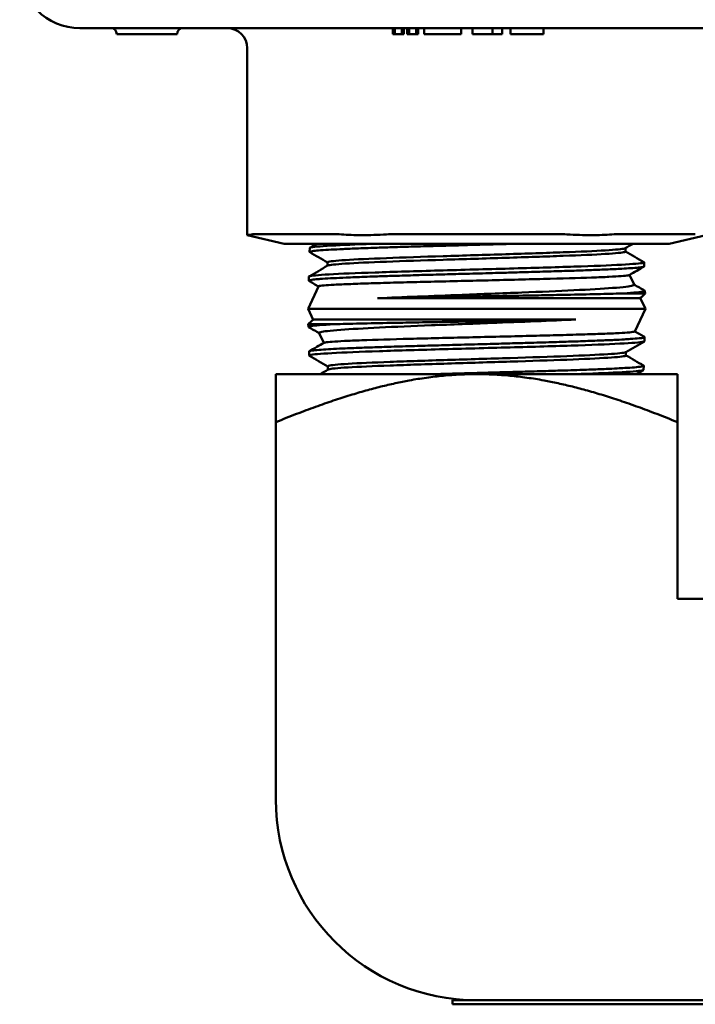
# Model space of a CAD drawing. Header units: inches. Extents: x 1 to 203, y 4 to 128.
# Tile 27 of 51: x 93.39 to 95.07, y 103.22 to 105.67. Entities that reach past the tile are written whole.
import ezdxf

# ---------------------------------------------------------------- set-up
doc = ezdxf.new("R2010")
doc.units = ezdxf.units.IN
doc.header["$LTSCALE"] = 6
doc.header["$MEASUREMENT"] = 0
doc.layers.add('Visible (ANSI)', color=7, linetype='Continuous', lineweight=50)

msp = doc.modelspace()

# ---------------------------------------------------------------- linework, layer by layer
at = {"layer": 'Visible (ANSI)'}
for p, q in [((95.5113, 105.6517), (93.5353, 105.6517)), ((94.3145, 105.6517), (94.3145, 105.6367)), ((94.3196, 105.6517), (94.3196, 105.6367)), ((94.3368, 105.6517), (94.3368, 105.6367)), ((94.3419, 105.6517), (94.3419, 105.6367)), ((94.3499, 105.6517), (94.3499, 105.6367)), ((94.3549, 105.6517), (94.3549, 105.6367)), ((94.3722, 105.6517), (94.3722, 105.6367)), ((94.3772, 105.6517), (94.3772, 105.6367)), ((94.3928, 105.6517), (94.3928, 105.6367)), ((94.4847, 105.6517), (94.4847, 105.6367)), ((94.5128, 105.6517), (94.5128, 105.6367)), ((94.5625, 105.6517), (94.5625, 105.6367)), ((94.5866, 105.6517), (94.5866, 105.6367)), ((94.6071, 105.6517), (94.6071, 105.6367)), ((94.6896, 105.6517), (94.6896, 105.6367)), ((93.777, 105.6367), (93.627, 105.6367)), ((94.3196, 105.6367), (94.3145, 105.6367)), ((94.3368, 105.6367), (94.3196, 105.6367)), ((94.3419, 105.6367), (94.3368, 105.6367)), ((94.3549, 105.6367), (94.3499, 105.6367)), ((94.3722, 105.6367), (94.3549, 105.6367)), ((94.3772, 105.6367), (94.3722, 105.6367)), ((94.4847, 105.6367), (94.3928, 105.6367)), ((94.5625, 105.6367), (94.5128, 105.6367)), ((94.5866, 105.6367), (94.5625, 105.6367)), ((94.6896, 105.6367), (94.6071, 105.6367)), ((93.952, 105.6017), (93.952, 105.136)), ((94.0438, 105.1147), (93.952, 105.136)), ((94.1644, 105.1388), (93.9788, 105.1388)), ((94.7089, 105.1388), (94.3376, 105.1388)), ((95.0677, 105.1388), (94.8821, 105.1388)), ((95.0027, 105.1147), (95.0945, 105.136)), ((94.0624, 105.1147), (94.0438, 105.1147)), ((94.0624, 105.1147), (94.2368, 105.1147)), ((94.3488, 105.1147), (94.2368, 105.1147)), ((94.3488, 105.1147), (94.6977, 105.1147)), ((94.8097, 105.1147), (94.6977, 105.1147)), ((94.8097, 105.1147), (94.9841, 105.1147)), ((95.0027, 105.1147), (94.9841, 105.1147)), ((94.1074, 105.104), (94.1071, 105.094)), ((94.8938, 105.0951), (94.8938, 105.1037)), ((94.1516, 105.0597), (94.1516, 105.0683)), ((94.9402, 105.0683), (94.9405, 105.0583)), ((94.1052, 105.0326), (94.1049, 105.0225)), ((94.9038, 105.0368), (94.9151, 105.0126)), ((94.1294, 105.0084), (94.1033, 104.9522)), ((94.9426, 104.9904), (94.8775, 104.9904)), ((94.934, 104.9818), (94.9426, 104.9904)), ((94.9424, 104.9969), (94.9426, 104.9904)), ((94.2766, 104.9787), (94.9284, 104.9787)), ((94.9321, 104.9804), (94.9301, 104.9793)), ((94.9305, 104.9795), (94.9433, 104.9522)), ((94.1033, 104.9522), (94.9433, 104.9522)), ((94.116, 104.9249), (94.1033, 104.9522)), ((94.9171, 104.8961), (94.9433, 104.9522)), ((94.1125, 104.9226), (94.1039, 104.914)), ((94.1144, 104.924), (94.1164, 104.9251)), ((94.7699, 104.9257), (94.1181, 104.9257)), ((94.1039, 104.914), (94.169, 104.914)), ((94.1041, 104.9076), (94.1039, 104.914)), ((94.1427, 104.8676), (94.1314, 104.8918)), ((94.9413, 104.8719), (94.9416, 104.8819)), ((94.1063, 104.8361), (94.106, 104.8462)), ((94.8949, 104.8448), (94.8949, 104.8361)), ((94.1527, 104.8094), (94.1527, 104.8007)), ((94.9391, 104.8004), (94.9394, 104.8105)), ((94.0233, 104.6701), (94.0233, 104.7897)), ((94.0233, 104.7897), (94.5233, 104.7897)), ((94.5233, 104.7897), (95.0233, 104.7897)), ((95.0233, 104.6701), (95.0233, 104.7897)), ((94.0233, 103.7297), (94.0233, 104.6701)), ((95.0233, 104.6701), (95.0233, 104.2297)), ((95.0233, 104.2297), (95.4637, 104.2297)), ((94.4633, 103.2297), (94.4633, 103.2197)), ((95.4633, 103.2297), (94.4633, 103.2297)), ((95.4637, 103.2297), (94.5233, 103.2297)), ((95.4633, 103.2197), (94.4633, 103.2197))]:
    msp.add_line(p, q, dxfattribs=at)
for centre, radius, start, end in [((93.5353, 105.8017), 0.15, 180, 270), ((93.612, 105.6367), 0.015, 0, 90), ((93.792, 105.6367), 0.015, 90, 180), ((93.902, 105.6017), 0.05, 0, 90), ((94.5233, 103.7297), 0.5, 180, 270)]:
    msp.add_arc(centre, radius, start, end, dxfattribs=at)
for centre, major_axis, ratio, start_param, end_param in [((94.152, 105.0852), (0.1999, -0.0472), 0.127017, 2.647969, 2.842117), ((94.3376, 105.0852), (0.1999, -0.0472), 0.127017, 2.453822, 2.647969), ((94.3376, 105.0852), (0.2, 0), 0.267949, 1.570796, 1.764944), ((94.7089, 105.0852), (0.2, 0), 0.267949, 1.376649, 1.570796), ((94.7089, 105.0852), (0.1999, 0.0472), 0.127017, 0.493623, 0.687771)]:
    msp.add_ellipse(centre, major_axis=major_axis, ratio=ratio, start_param=start_param, end_param=end_param, dxfattribs=at)
for points in [[(93.9628, 105.1378), (93.9555, 105.1367), (93.952, 105.136), (93.952, 105.136)], [(94.1081, 105.1046), (94.1139, 105.108), (94.1197, 105.1114), (94.1255, 105.1147)], [(94.1721, 105.1104), (94.2002, 105.1119), (94.2367, 105.1133), (94.279, 105.1147)], [(94.9129, 105.1147), (94.9063, 105.1109), (94.8998, 105.1072), (94.8933, 105.1034)], [(94.1074, 105.104), (94.1075, 105.1045), (94.1088, 105.1051), (94.1116, 105.1056)], [(94.1516, 105.068), (94.1369, 105.0765), (94.1222, 105.085), (94.1076, 105.0934)], [(94.1116, 105.1056), (94.1199, 105.1072), (94.1407, 105.1088), (94.1721, 105.1104)], [(94.8938, 105.0954), (94.9091, 105.0865), (94.9244, 105.0777), (94.9397, 105.0688)], [(94.7656, 105.0575), (94.8135, 105.0591), (94.854, 105.0607), (94.8836, 105.0623)], [(94.8836, 105.0623), (94.9132, 105.0639), (94.9319, 105.0655), (94.938, 105.0671)], [(94.938, 105.0671), (94.9401, 105.0677), (94.9407, 105.0682), (94.9397, 105.0688)], [(94.1057, 105.0331), (94.1212, 105.0421), (94.1367, 105.051), (94.1521, 105.06)], [(94.1064, 105.0334), (94.1107, 105.035), (94.1278, 105.0366), (94.1559, 105.0382)], [(94.1559, 105.0382), (94.1841, 105.0398), (94.2234, 105.0414), (94.2703, 105.043)], [(94.2703, 105.043), (94.3173, 105.0446), (94.3718, 105.0462), (94.4293, 105.0478)], [(94.4293, 105.0478), (94.4867, 105.0495), (94.5469, 105.0511), (94.6047, 105.0527)], [(94.6047, 105.0527), (94.6625, 105.0543), (94.7177, 105.0559), (94.7656, 105.0575)], [(94.94, 105.0577), (94.9278, 105.0507), (94.9156, 105.0436), (94.9034, 105.0365)], [(94.1052, 105.0326), (94.1052, 105.0329), (94.1056, 105.0331), (94.1064, 105.0334)], [(94.1293, 105.0081), (94.1213, 105.0128), (94.1133, 105.0174), (94.1053, 105.022)], [(94.9149, 105.013), (94.9239, 105.0078), (94.9329, 105.0026), (94.9419, 104.9974)], [(94.8775, 104.9904), (94.9068, 104.9919), (94.927, 104.9934), (94.9363, 104.9949)], [(94.9363, 104.9949), (94.9415, 104.9957), (94.9433, 104.9966), (94.9419, 104.9974)], [(94.934, 104.9818), (94.933, 104.9808), (94.9311, 104.9798), (94.9284, 104.9787)], [(94.9284, 104.9787), (94.9292, 104.9789), (94.9298, 104.9791), (94.9301, 104.9793)], [(94.1125, 104.9227), (94.1135, 104.9237), (94.1154, 104.9247), (94.1181, 104.9257)], [(94.1181, 104.9257), (94.1173, 104.9255), (94.1167, 104.9253), (94.1164, 104.9251)], [(94.1102, 104.9095), (94.105, 104.9087), (94.1032, 104.9079), (94.1046, 104.907)], [(94.1316, 104.8914), (94.1226, 104.8966), (94.1136, 104.9018), (94.1046, 104.907)], [(94.169, 104.914), (94.1397, 104.9125), (94.1195, 104.911), (94.1102, 104.9095)], [(94.9172, 104.8963), (94.9252, 104.8917), (94.9332, 104.887), (94.9412, 104.8824)], [(94.1065, 104.8467), (94.1187, 104.8538), (94.1309, 104.8608), (94.1431, 104.8679)], [(94.8906, 104.8662), (94.8624, 104.8646), (94.8231, 104.863), (94.7762, 104.8614)], [(94.9401, 104.871), (94.9358, 104.8694), (94.9187, 104.8678), (94.8906, 104.8662)], [(94.9408, 104.8713), (94.9253, 104.8624), (94.9098, 104.8534), (94.8944, 104.8445)], [(94.9413, 104.8719), (94.9413, 104.8716), (94.9409, 104.8713), (94.9401, 104.871)], [(94.1629, 104.8421), (94.1333, 104.8405), (94.1146, 104.8389), (94.1085, 104.8373)], [(94.2809, 104.847), (94.233, 104.8454), (94.1925, 104.8437), (94.1629, 104.8421)], [(94.4418, 104.8518), (94.384, 104.8502), (94.3288, 104.8486), (94.2809, 104.847)], [(94.6172, 104.8566), (94.5598, 104.855), (94.4996, 104.8534), (94.4418, 104.8518)], [(94.7762, 104.8614), (94.7292, 104.8598), (94.6747, 104.8582), (94.6172, 104.8566)], [(94.1085, 104.8373), (94.1064, 104.8368), (94.1058, 104.8362), (94.1068, 104.8356)], [(94.1527, 104.8091), (94.1374, 104.8179), (94.1221, 104.8268), (94.1068, 104.8356)], [(94.8949, 104.8364), (94.9096, 104.828), (94.9243, 104.8195), (94.9389, 104.811)], [(94.1336, 104.7897), (94.1402, 104.7935), (94.1467, 104.7973), (94.1532, 104.801)], [(94.8744, 104.794), (94.8463, 104.7926), (94.8098, 104.7911), (94.7675, 104.7897)], [(94.9349, 104.7988), (94.9266, 104.7972), (94.9058, 104.7956), (94.8744, 104.794)], [(94.9384, 104.7998), (94.9326, 104.7964), (94.9268, 104.7931), (94.921, 104.7897)], [(94.9391, 104.8004), (94.939, 104.7999), (94.9377, 104.7994), (94.9349, 104.7988)]]:
    msp.add_open_spline(points, degree=3, dxfattribs=at)
for points, knots in [([(94.299, 105.1378), (94.2771, 105.1367), (94.256, 105.136), (94.2193, 105.136), (94.2017, 105.1367), (94.187, 105.1378)], [0.6079968, 0.6079968, 0.6079968, 0.6079968, 0.7693159, 0.7693159, 0.9306349, 0.9306349, 0.9306349, 0.9306349]), ([(94.8595, 105.1378), (94.8448, 105.1367), (94.8272, 105.136), (94.7905, 105.136), (94.7694, 105.1367), (94.7475, 105.1378)], [0.6079968, 0.6079968, 0.6079968, 0.6079968, 0.7693159, 0.7693159, 0.9306349, 0.9306349, 0.9306349, 0.9306349]), ([(94.6276, 105.1147), (94.6175, 105.1144), (94.6073, 105.1141), (94.5753, 105.1133), (94.5534, 105.1127), (94.5109, 105.1115), (94.4905, 105.1109), (94.4542, 105.1099), (94.4383, 105.1095), (94.4013, 105.1084), (94.3804, 105.1079), (94.3418, 105.1067), (94.324, 105.1062), (94.2927, 105.1052), (94.2789, 105.1047), (94.2487, 105.1036), (94.2328, 105.1031), (94.2051, 105.102), (94.1932, 105.1014), (94.1721, 105.1004), (94.1628, 105.0999), (94.1445, 105.0989), (94.136, 105.0983), (94.1231, 105.0972), (94.1183, 105.0967), (94.1112, 105.0956), (94.1088, 105.0951), (94.107, 105.0942), (94.1069, 105.0938), (94.1076, 105.0934)], [30.202355, 30.202355, 30.202355, 30.202355, 30.282086, 30.282086, 30.450175, 30.450175, 30.606056, 30.606056, 30.729522, 30.729522, 30.897347, 30.897347, 31.049554, 31.049554, 31.177605, 31.177605, 31.342646, 31.342646, 31.487714, 31.487714, 31.623565, 31.623565, 31.78879, 31.78879, 31.930603, 31.930603, 32.074428, 32.074428, 32.183676, 32.183676, 32.183676, 32.183676]), ([(94.8933, 105.1034), (94.8929, 105.1032), (94.8925, 105.103), (94.8864, 105.1012), (94.8699, 105.0996), (94.8173, 105.0964), (94.7812, 105.0948), (94.6961, 105.0916), (94.647, 105.09), (94.5443, 105.0868), (94.4908, 105.0852), (94.3887, 105.082), (94.3401, 105.0804), (94.2567, 105.0771), (94.2218, 105.0755), (94.1717, 105.0723), (94.1565, 105.0707), (94.1519, 105.0688), (94.1516, 105.0686), (94.1516, 105.0683)], [0.725644, 0.725644, 0.725644, 0.725644, 0.7265625, 0.7265625, 0.734375, 0.734375, 0.7421875, 0.7421875, 0.75, 0.75, 0.7578125, 0.7578125, 0.765625, 0.765625, 0.7734375, 0.7734375, 0.78125, 0.78125, 0.78261543, 0.78261543, 0.78261543, 0.78261543]), ([(94.8938, 105.0951), (94.8938, 105.0947), (94.8931, 105.0943), (94.8864, 105.0923), (94.8699, 105.0907), (94.8173, 105.0875), (94.7812, 105.0859), (94.6961, 105.0827), (94.647, 105.0811), (94.5443, 105.0778), (94.4908, 105.0762), (94.3887, 105.073), (94.3401, 105.0714), (94.2567, 105.0682), (94.2218, 105.0666), (94.1717, 105.0634), (94.1565, 105.0618), (94.1524, 105.0601), (94.1523, 105.06), (94.1521, 105.06)], [0.72466625, 0.72466625, 0.72466625, 0.72466625, 0.7265625, 0.7265625, 0.734375, 0.734375, 0.7421875, 0.7421875, 0.75, 0.75, 0.7578125, 0.7578125, 0.765625, 0.765625, 0.7734375, 0.7734375, 0.78125, 0.78125, 0.78164449, 0.78164449, 0.78164449, 0.78164449]), ([(94.9405, 105.0583), (94.9405, 105.0581), (94.9403, 105.0579), (94.939, 105.0571), (94.9366, 105.0566), (94.9311, 105.0558), (94.9288, 105.0555), (94.9208, 105.0547), (94.9141, 105.0542), (94.8998, 105.0532), (94.8928, 105.0528), (94.8789, 105.052), (94.8723, 105.0516), (94.8528, 105.0507), (94.8391, 105.0501), (94.8114, 105.0491), (94.7978, 105.0486), (94.7682, 105.0475), (94.7522, 105.047), (94.7267, 105.0462), (94.7177, 105.0459), (94.6904, 105.0451), (94.6716, 105.0445), (94.6374, 105.0436), (94.6223, 105.0431), (94.5949, 105.0424), (94.5827, 105.042), (94.549, 105.0411), (94.5273, 105.0405), (94.4874, 105.0394), (94.4691, 105.0389), (94.4318, 105.0379), (94.4128, 105.0374), (94.3845, 105.0366), (94.3748, 105.0363), (94.3466, 105.0355), (94.3284, 105.0349), (94.2975, 105.0339), (94.2845, 105.0335), (94.2621, 105.0327), (94.2526, 105.0324), (94.2273, 105.0315), (94.2123, 105.0309), (94.187, 105.0298), (94.1764, 105.0293), (94.1566, 105.0283), (94.1475, 105.0277), (94.1356, 105.0269), (94.1319, 105.0267), (94.1218, 105.0258), (94.1165, 105.0253), (94.1096, 105.0243), (94.1075, 105.0239), (94.1052, 105.0231), (94.1048, 105.0228), (94.1049, 105.0223), (94.1051, 105.0221), (94.1053, 105.022)], [35.463463, 35.463463, 35.463463, 35.463463, 35.518565, 35.518565, 35.665906, 35.665906, 35.743861, 35.743861, 35.898446, 35.898446, 36.017862, 36.017862, 36.111732, 36.111732, 36.276645, 36.276645, 36.416932, 36.416932, 36.564907, 36.564907, 36.643032, 36.643032, 36.797411, 36.797411, 36.916796, 36.916796, 37.01076, 37.01076, 37.175728, 37.175728, 37.315744, 37.315744, 37.46446, 37.46446, 37.5428, 37.5428, 37.696907, 37.696907, 37.816266, 37.816266, 37.910309, 37.910309, 38.075607, 38.075607, 38.215669, 38.215669, 38.364259, 38.364259, 38.44246, 38.44246, 38.596818, 38.596818, 38.716105, 38.716105, 38.810346, 38.810346, 38.85087, 38.85087, 38.85087, 38.85087]), ([(94.1294, 105.0084), (94.1295, 105.0085), (94.1297, 105.0087), (94.1317, 105.0094), (94.1361, 105.0101), (94.1494, 105.0113), (94.158, 105.0118), (94.18, 105.013), (94.1938, 105.0136), (94.2249, 105.0148), (94.242, 105.0154), (94.2804, 105.0166), (94.302, 105.0172), (94.346, 105.0184), (94.3681, 105.019), (94.4396, 105.0207), (94.491, 105.0219), (94.5935, 105.0243), (94.6435, 105.0256), (94.7352, 105.028), (94.776, 105.0292), (94.8258, 105.031), (94.8403, 105.0315), (94.8649, 105.0327), (94.875, 105.0333), (94.8909, 105.0345), (94.8967, 105.0351), (94.9018, 105.0359), (94.9029, 105.0362), (94.9034, 105.0365)], [-4.95597, -4.95597, -4.95597, -4.95597, -4.90693, -4.90693, -4.705294, -4.705294, -4.521697, -4.521697, -4.32375, -4.32375, -4.135391, -4.135391, -3.935597, -3.935597, -3.752493, -3.752493, -3.364245, -3.364245, -2.97656, -2.97656, -2.589631, -2.589631, -2.400719, -2.400719, -2.216088, -2.216088, -2.029132, -2.029132, -1.936532, -1.936532, -1.936532, -1.936532]), ([(94.9151, 105.0126), (94.9154, 105.0118), (94.9142, 105.0111), (94.9081, 105.0093), (94.9025, 105.0084), (94.8862, 105.0064), (94.8751, 105.0053), (94.8367, 105.0024), (94.8041, 105.0005), (94.7266, 104.9967), (94.6828, 104.9948), (94.6109, 104.992), (94.5854, 104.991), (94.5357, 104.9891), (94.5116, 104.9882), (94.4494, 104.9858), (94.4118, 104.9844), (94.3406, 104.9815), (94.3072, 104.9801), (94.2766, 104.9787)], [-2.260228, -2.260228, -2.260228, -2.260228, -2.104627, -2.104627, -1.917409, -1.917409, -1.71191, -1.71191, -1.33389, -1.33389, -0.959231, -0.959231, -0.762587, -0.762587, -0.579073, -0.579073, -0.28867, -0.28867, -0.000001, -0.000001, -0.000001, -0.000001]), ([(94.2766, 104.9787), (94.2999, 104.9792), (94.3251, 104.9797), (94.3789, 104.9808), (94.4073, 104.9813), (94.4898, 104.9827), (94.5449, 104.9837), (94.6255, 104.9851), (94.6517, 104.9855), (94.6976, 104.9864), (94.7175, 104.9868), (94.7644, 104.9877), (94.7903, 104.9882), (94.8379, 104.9893), (94.8593, 104.9899), (94.8775, 104.9904)], [0.000001, 0.000001, 0.000001, 0.000001, 0.225761, 0.225761, 0.455061, 0.455061, 0.870145, 0.870145, 1.075182, 1.075182, 1.241757, 1.241757, 1.485439, 1.485439, 1.735936, 1.735936, 1.735936, 1.735936]), ([(94.1314, 104.8918), (94.1311, 104.8926), (94.1323, 104.8934), (94.1384, 104.8951), (94.144, 104.8961), (94.1603, 104.8981), (94.1714, 104.8991), (94.2098, 104.902), (94.2424, 104.9039), (94.3199, 104.9077), (94.3637, 104.9096), (94.4356, 104.9124), (94.4611, 104.9134), (94.5108, 104.9153), (94.5349, 104.9162), (94.5971, 104.9186), (94.6347, 104.92), (94.7059, 104.9229), (94.7393, 104.9243), (94.7699, 104.9257)], [-2.260228, -2.260228, -2.260228, -2.260228, -2.104627, -2.104627, -1.917409, -1.917409, -1.71191, -1.71191, -1.33389, -1.33389, -0.959231, -0.959231, -0.762587, -0.762587, -0.579073, -0.579073, -0.28867, -0.28867, -0.000001, -0.000001, -0.000001, -0.000001]), ([(94.7699, 104.9257), (94.7466, 104.9252), (94.7214, 104.9247), (94.6676, 104.9237), (94.6392, 104.9231), (94.5567, 104.9217), (94.5016, 104.9207), (94.421, 104.9194), (94.3948, 104.9189), (94.3489, 104.9181), (94.329, 104.9177), (94.2821, 104.9168), (94.2562, 104.9162), (94.2086, 104.9151), (94.1872, 104.9145), (94.169, 104.914)], [0.000001, 0.000001, 0.000001, 0.000001, 0.225761, 0.225761, 0.455061, 0.455061, 0.870145, 0.870145, 1.075182, 1.075182, 1.241757, 1.241757, 1.485439, 1.485439, 1.735936, 1.735936, 1.735936, 1.735936]), ([(94.9171, 104.8961), (94.917, 104.8959), (94.9168, 104.8958), (94.9148, 104.895), (94.9104, 104.8944), (94.8971, 104.8932), (94.8885, 104.8926), (94.8665, 104.8914), (94.8527, 104.8908), (94.8216, 104.8896), (94.8045, 104.8891), (94.7661, 104.8879), (94.7445, 104.8872), (94.7005, 104.886), (94.6784, 104.8855), (94.6069, 104.8837), (94.5555, 104.8825), (94.453, 104.8801), (94.403, 104.8789), (94.3113, 104.8765), (94.2705, 104.8752), (94.2207, 104.8735), (94.2062, 104.8729), (94.1816, 104.8717), (94.1715, 104.8711), (94.1556, 104.8699), (94.1498, 104.8694), (94.1447, 104.8685), (94.1436, 104.8682), (94.1431, 104.8679)], [-4.95597, -4.95597, -4.95597, -4.95597, -4.90693, -4.90693, -4.705294, -4.705294, -4.521697, -4.521697, -4.32375, -4.32375, -4.135391, -4.135391, -3.935597, -3.935597, -3.752493, -3.752493, -3.364245, -3.364245, -2.97656, -2.97656, -2.589631, -2.589631, -2.400719, -2.400719, -2.216088, -2.216088, -2.029132, -2.029132, -1.936532, -1.936532, -1.936532, -1.936532]), ([(94.106, 104.8462), (94.106, 104.8464), (94.1062, 104.8466), (94.1077, 104.8473), (94.1099, 104.8478), (94.1174, 104.8489), (94.1232, 104.8495), (94.1372, 104.8506), (94.145, 104.8511), (94.1622, 104.8522), (94.1715, 104.8527), (94.194, 104.8537), (94.2078, 104.8543), (94.2357, 104.8554), (94.2495, 104.8559), (94.2788, 104.8569), (94.2943, 104.8574), (94.329, 104.8585), (94.3484, 104.8591), (94.3858, 104.8602), (94.4036, 104.8607), (94.4398, 104.8617), (94.4582, 104.8623), (94.4985, 104.8634), (94.5205, 104.8639), (94.5616, 104.8651), (94.5807, 104.8656), (94.6168, 104.8666), (94.6337, 104.8671), (94.6709, 104.8681), (94.691, 104.8687), (94.7266, 104.8698), (94.7424, 104.8703), (94.7744, 104.8713), (94.7905, 104.8719), (94.8138, 104.8728), (94.8217, 104.8731), (94.8423, 104.8739), (94.8543, 104.8744), (94.8744, 104.8753), (94.8827, 104.8758), (94.896, 104.8765), (94.9013, 104.8769), (94.9149, 104.8778), (94.922, 104.8783), (94.9323, 104.8794), (94.9358, 104.8799), (94.9407, 104.881), (94.9418, 104.8815), (94.9415, 104.8822), (94.9414, 104.8823), (94.9412, 104.8824)], [35.463863, 35.463863, 35.463863, 35.463863, 35.523452, 35.523452, 35.663977, 35.663977, 35.831866, 35.831866, 35.978876, 35.978876, 36.113732, 36.113732, 36.278552, 36.278552, 36.420578, 36.420578, 36.563862, 36.563862, 36.728558, 36.728558, 36.871068, 36.871068, 37.013098, 37.013098, 37.180603, 37.180603, 37.327057, 37.327057, 37.459927, 37.459927, 37.625008, 37.625008, 37.763645, 37.763645, 37.91965, 37.91965, 38.004355, 38.004355, 38.149649, 38.149649, 38.269979, 38.269979, 38.361372, 38.361372, 38.526168, 38.526168, 38.66583, 38.66583, 38.815567, 38.815567, 38.851737, 38.851737, 38.851737, 38.851737]), ([(94.1527, 104.8094), (94.1527, 104.8098), (94.1534, 104.8102), (94.1601, 104.8121), (94.1766, 104.8138), (94.2292, 104.817), (94.2653, 104.8186), (94.3504, 104.8218), (94.3995, 104.8234), (94.5022, 104.8266), (94.5557, 104.8282), (94.6578, 104.8314), (94.7064, 104.833), (94.7898, 104.8362), (94.8247, 104.8378), (94.8748, 104.841), (94.89, 104.8426), (94.8941, 104.8443), (94.8942, 104.8444), (94.8944, 104.8445)], [0.72466625, 0.72466625, 0.72466625, 0.72466625, 0.7265625, 0.7265625, 0.734375, 0.734375, 0.7421875, 0.7421875, 0.75, 0.75, 0.7578125, 0.7578125, 0.765625, 0.765625, 0.7734375, 0.7734375, 0.78125, 0.78125, 0.78164449, 0.78164449, 0.78164449, 0.78164449]), ([(94.1532, 104.801), (94.1536, 104.8012), (94.154, 104.8014), (94.1601, 104.8032), (94.1766, 104.8048), (94.2292, 104.808), (94.2653, 104.8096), (94.3504, 104.8128), (94.3995, 104.8144), (94.5022, 104.8177), (94.5557, 104.8193), (94.6578, 104.8225), (94.7064, 104.8241), (94.7898, 104.8273), (94.8247, 104.8289), (94.8748, 104.8321), (94.89, 104.8337), (94.8946, 104.8356), (94.8949, 104.8359), (94.8949, 104.8361)], [0.725644, 0.725644, 0.725644, 0.725644, 0.7265625, 0.7265625, 0.734375, 0.734375, 0.7421875, 0.7421875, 0.75, 0.75, 0.7578125, 0.7578125, 0.765625, 0.765625, 0.7734375, 0.7734375, 0.78125, 0.78125, 0.78261543, 0.78261543, 0.78261543, 0.78261543]), ([(94.4189, 104.7897), (94.4288, 104.79), (94.4387, 104.7903), (94.4583, 104.7908), (94.4679, 104.7911), (94.4984, 104.7919), (94.5194, 104.7925), (94.5559, 104.7935), (94.5715, 104.7939), (94.5991, 104.7947), (94.6113, 104.795), (94.6327, 104.7956), (94.6421, 104.7959), (94.6713, 104.7967), (94.6907, 104.7973), (94.7234, 104.7983), (94.737, 104.7987), (94.7604, 104.7995), (94.7705, 104.7998), (94.7879, 104.8004), (94.7953, 104.8007), (94.8181, 104.8015), (94.8326, 104.8021), (94.8557, 104.8031), (94.8649, 104.8035), (94.88, 104.8043), (94.8863, 104.8047), (94.8965, 104.8053), (94.9007, 104.8055), (94.913, 104.8063), (94.9199, 104.8069), (94.9294, 104.8079), (94.9325, 104.8083), (94.9367, 104.8091), (94.938, 104.8095), (94.9392, 104.8101), (94.9395, 104.8103), (94.9393, 104.8107), (94.9392, 104.8109), (94.9389, 104.811)], [30.20246, 30.20246, 30.20246, 30.20246, 30.280185, 30.280185, 30.354396, 30.354396, 30.514264, 30.514264, 30.633451, 30.633451, 30.727967, 30.727967, 30.802117, 30.802117, 30.962104, 30.962104, 31.081257, 31.081257, 31.17588, 31.17588, 31.249964, 31.249964, 31.410078, 31.410078, 31.529196, 31.529196, 31.623928, 31.623928, 31.697946, 31.697946, 31.858186, 31.858186, 31.977269, 31.977269, 32.072112, 32.072112, 32.146064, 32.146064, 32.183629, 32.183629, 32.183629, 32.183629])]:
    msp.add_open_spline(points, degree=3, knots=knots, dxfattribs=at)
for points, weights in [([(94.0233, 104.6701), (94.3161, 104.7897), (94.5233, 104.7897)], [3.12332785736, 3.77019023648, 3.77019023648]), ([(94.5233, 104.7897), (94.7304, 104.7897), (95.0233, 104.6701)], [3.77019023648, 3.77019023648, 3.12332785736])]:
    msp.add_rational_spline(points, weights, degree=2, dxfattribs=at)

doc.saveas('drawing.dxf')
